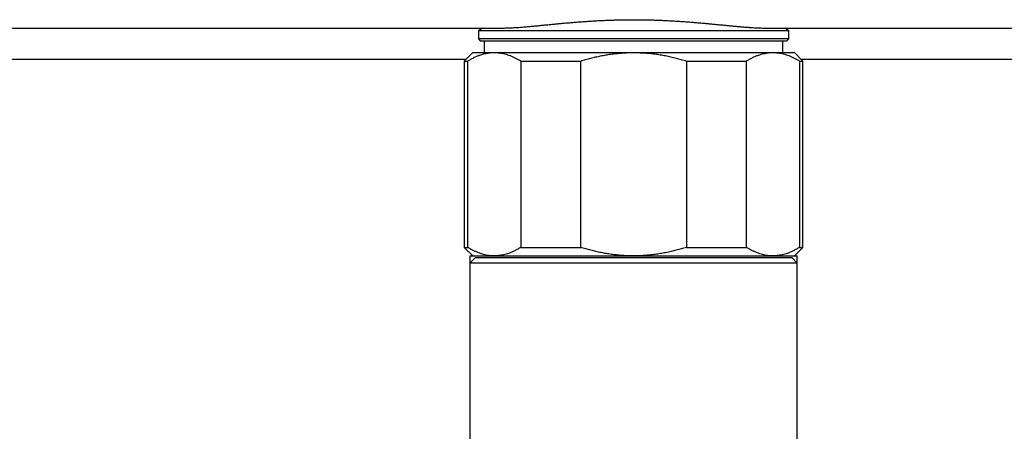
# Model space of a CAD drawing. Header units: millimetres. Extents: x 8 to 1323, y 12 to 708.
# Tile 22 of 44: x 628 to 716, y 615 to 651. Entities that reach past the tile are written whole.
import ezdxf

# ---------------------------------------------------------------- set-up
doc = ezdxf.new("R2010")
doc.units = ezdxf.units.MM

msp = doc.modelspace()

# ---------------------------------------------------------------- linework, layer by layer
at = {"color": 7, "linetype": 'Continuous', "lineweight": 30}
for p, q in [((557.664, 650.408), (671.193, 650.408)), ((669.38, 650.408), (669.014, 650.152)), ((669.014, 650.152), (669.014, 649.438)), ((696.514, 650.152), (669.014, 650.152)), ((694.336, 650.408), (807.864, 650.408)), ((696.514, 650.152), (696.148, 650.408)), ((696.514, 649.438), (696.514, 650.152)), ((669.014, 649.438), (669.214, 649.238)), ((696.514, 649.438), (669.014, 649.438)), ((696.314, 649.238), (669.214, 649.238)), ((669.543, 649.238), (669.543, 648.238)), ((695.984, 648.238), (695.984, 649.238)), ((696.314, 649.238), (696.514, 649.438)), ((668.514, 648.238), (667.764, 647.488)), ((668.514, 648.238), (670.423, 648.238)), ((670.423, 648.238), (682.764, 648.238)), ((682.764, 648.238), (695.105, 648.238)), ((695.105, 648.238), (697.014, 648.238)), ((697.764, 647.488), (697.014, 648.238)), ((592.114, 647.642), (667.918, 647.642)), ((667.764, 647.488), (667.764, 630.988)), ((667.764, 647.488), (668.081, 647.488)), ((668.081, 630.988), (668.081, 647.488)), ((672.765, 647.488), (672.765, 630.988)), ((672.765, 647.488), (678.08, 647.488)), ((678.08, 630.988), (678.08, 647.488)), ((687.448, 647.488), (687.448, 630.988)), ((687.448, 647.488), (692.763, 647.488)), ((692.763, 630.988), (692.763, 647.488)), ((697.447, 647.488), (697.447, 630.988)), ((697.447, 647.488), (697.764, 647.488)), ((697.609, 647.642), (773.414, 647.642)), ((697.764, 630.988), (697.764, 647.488)), ((667.764, 630.988), (668.514, 630.238)), ((667.764, 630.988), (668.081, 630.988)), ((672.765, 630.988), (678.08, 630.988)), ((687.448, 630.988), (692.763, 630.988)), ((697.014, 630.238), (697.764, 630.988)), ((697.447, 630.988), (697.764, 630.988)), ((668.264, 630.238), (668.264, 629.581)), ((668.264, 630.238), (697.264, 630.238)), ((668.764, 630.081), (668.264, 629.581)), ((668.764, 630.081), (696.764, 630.081)), ((697.264, 629.581), (696.764, 630.081)), ((697.264, 629.581), (697.264, 630.238)), ((668.264, 629.581), (668.264, 612.581)), ((697.264, 629.581), (668.264, 629.581)), ((697.264, 612.581), (697.264, 629.581))]:
    msp.add_line(p, q, dxfattribs=at)
at = {"color": 8, "linetype": 'Continuous', "lineweight": 0}
for p, q in [((592.114, 647.645), (667.921, 647.645)), ((697.607, 647.645), (773.414, 647.645))]:
    msp.add_line(p, q, dxfattribs=at)
at = {"color": 7, "linetype": 'Continuous', "lineweight": 30}
for points, knots in [([(671.193, 650.409), (671.256, 650.409), (671.399, 650.409), (671.635, 650.415), (671.897, 650.426), (672.168, 650.44), (672.448, 650.457), (672.738, 650.478), (673.04, 650.502), (673.354, 650.529), (673.68, 650.559), (674.014, 650.59), (674.357, 650.624), (674.713, 650.658), (675.082, 650.695), (675.463, 650.732), (675.853, 650.77), (676.249, 650.807), (676.657, 650.845), (677.074, 650.881), (677.502, 650.917), (677.937, 650.951), (678.376, 650.984), (678.82, 651.014), (679.267, 651.041), (679.718, 651.065), (680.172, 651.087), (680.628, 651.105), (681.092, 651.121), (681.563, 651.132), (682.04, 651.14), (682.518, 651.144), (682.996, 651.144), (683.466, 651.14), (683.925, 651.133), (684.375, 651.122), (684.823, 651.108), (685.269, 651.091), (685.716, 651.07), (686.164, 651.046), (686.612, 651.02), (687.057, 650.99), (687.496, 650.959), (687.926, 650.925), (688.347, 650.89), (688.76, 650.854), (689.166, 650.818), (689.565, 650.78), (689.961, 650.742), (690.352, 650.704), (690.738, 650.666), (691.116, 650.629), (691.484, 650.593), (691.842, 650.559), (692.188, 650.528), (692.524, 650.499), (692.849, 650.474), (693.163, 650.452), (693.468, 650.434), (693.765, 650.42), (694.05, 650.411), (694.24, 650.408), (694.331, 650.409), (694.336, 650.409)], [0, 0, 0, 0, 0.012396, 0.028224, 0.043774, 0.059336, 0.074902, 0.090464, 0.106014, 0.121962, 0.137921, 0.153884, 0.169843, 0.185791, 0.202371, 0.218965, 0.235563, 0.252156, 0.268737, 0.285777, 0.302831, 0.31989, 0.336944, 0.353984, 0.370909, 0.387849, 0.404794, 0.421734, 0.438659, 0.456102, 0.473561, 0.491026, 0.508485, 0.525928, 0.542425, 0.558934, 0.575449, 0.591959, 0.608455, 0.625426, 0.642411, 0.659401, 0.676387, 0.693358, 0.709962, 0.726579, 0.743201, 0.759818, 0.776422, 0.793487, 0.810566, 0.82765, 0.844729, 0.861793, 0.878744, 0.89571, 0.912681, 0.929646, 0.946596, 0.964079, 0.98158, 0.999086, 1, 1, 1, 1]), ([(668.081, 647.488), (668.169, 647.541), (668.345, 647.647), (668.611, 647.787), (668.879, 647.91), (669.133, 648.009), (669.371, 648.085), (669.594, 648.144), (669.817, 648.189), (670.041, 648.219), (670.243, 648.235), (670.37, 648.237), (670.423, 648.238)], [0, 0, 0, 0, 0.115592, 0.231242, 0.346881, 0.462458, 0.5567, 0.651008, 0.745334, 0.839634, 0.933869, 1, 1, 1, 1]), ([(670.423, 648.238), (670.501, 648.236), (670.658, 648.233), (670.893, 648.209), (671.128, 648.171), (671.361, 648.117), (671.596, 648.048), (671.831, 647.964), (672.067, 647.866), (672.302, 647.753), (672.534, 647.628), (672.688, 647.534), (672.765, 647.488)], [0, 0, 0, 0, 0.098738, 0.197552, 0.296396, 0.395219, 0.493964, 0.595123, 0.696341, 0.79759, 0.898826, 1, 1, 1, 1]), ([(678.08, 647.488), (678.226, 647.532), (678.517, 647.621), (678.957, 647.74), (679.401, 647.848), (679.847, 647.944), (680.298, 648.028), (680.756, 648.099), (681.218, 648.156), (681.682, 648.199), (682.147, 648.227), (682.508, 648.237), (682.714, 648.238), (682.764, 648.238)], [0, 0, 0, 0, 0.095799, 0.19165, 0.287511, 0.383348, 0.479135, 0.576929, 0.674797, 0.772685, 0.870545, 0.968331, 1, 1, 1, 1]), ([(682.764, 648.238), (682.921, 648.236), (683.234, 648.233), (683.704, 648.209), (684.173, 648.171), (684.641, 648.117), (685.11, 648.048), (685.58, 647.964), (686.052, 647.866), (686.521, 647.753), (686.987, 647.628), (687.294, 647.534), (687.448, 647.488)], [0, 0, 0, 0, 0.098738, 0.197552, 0.296396, 0.395219, 0.493964, 0.595123, 0.696341, 0.79759, 0.898826, 1, 1, 1, 1]), ([(692.763, 647.488), (692.851, 647.541), (693.026, 647.647), (693.293, 647.787), (693.561, 647.91), (693.815, 648.009), (694.053, 648.085), (694.276, 648.144), (694.499, 648.189), (694.723, 648.219), (694.925, 648.235), (695.052, 648.237), (695.105, 648.238)], [0, 0, 0, 0, 0.115592, 0.231242, 0.346881, 0.462458, 0.5567, 0.651008, 0.745334, 0.839634, 0.933869, 1, 1, 1, 1]), ([(695.105, 648.238), (695.183, 648.236), (695.34, 648.233), (695.575, 648.209), (695.809, 648.171), (696.043, 648.117), (696.278, 648.048), (696.513, 647.964), (696.749, 647.866), (696.983, 647.753), (697.216, 647.628), (697.37, 647.534), (697.447, 647.488)], [0, 0, 0, 0, 0.098738, 0.197552, 0.296396, 0.395219, 0.493964, 0.595123, 0.696341, 0.79759, 0.898826, 1, 1, 1, 1]), ([(670.423, 630.238), (670.345, 630.239), (670.188, 630.242), (669.953, 630.267), (669.718, 630.305), (669.485, 630.358), (669.25, 630.427), (669.015, 630.511), (668.779, 630.61), (668.544, 630.723), (668.312, 630.848), (668.158, 630.941), (668.081, 630.988)], [0, 0, 0, 0, 0.098738, 0.197552, 0.296396, 0.395219, 0.493964, 0.595123, 0.696341, 0.79759, 0.898826, 1, 1, 1, 1]), ([(672.765, 630.988), (672.677, 630.935), (672.501, 630.828), (672.235, 630.689), (671.967, 630.565), (671.713, 630.467), (671.475, 630.39), (671.252, 630.332), (671.029, 630.287), (670.805, 630.256), (670.603, 630.24), (670.475, 630.238), (670.423, 630.238)], [0, 0, 0, 0, 0.115592, 0.231242, 0.346881, 0.462458, 0.5567, 0.651008, 0.745334, 0.839634, 0.933869, 1, 1, 1, 1]), ([(682.764, 630.238), (682.714, 630.238), (682.511, 630.239), (682.157, 630.248), (681.702, 630.275), (681.248, 630.316), (680.795, 630.371), (680.341, 630.44), (679.886, 630.523), (679.43, 630.62), (678.976, 630.731), (678.526, 630.852), (678.229, 630.942), (678.08, 630.988)], [0, 0, 0, 0, 0.031669, 0.127365, 0.22313, 0.318922, 0.414695, 0.510398, 0.608275, 0.706206, 0.804163, 0.90211, 1, 1, 1, 1]), ([(687.448, 630.988), (687.297, 630.942), (686.997, 630.851), (686.542, 630.728), (686.085, 630.617), (685.624, 630.52), (685.157, 630.435), (684.685, 630.364), (684.206, 630.308), (683.726, 630.268), (683.245, 630.243), (682.924, 630.239), (682.764, 630.238)], [0, 0, 0, 0, 0.098852, 0.197762, 0.296684, 0.395577, 0.494416, 0.595482, 0.696631, 0.797802, 0.898942, 1, 1, 1, 1]), ([(695.105, 630.238), (695.026, 630.239), (694.87, 630.242), (694.635, 630.267), (694.4, 630.305), (694.166, 630.358), (693.932, 630.427), (693.696, 630.511), (693.461, 630.61), (693.226, 630.723), (692.993, 630.848), (692.84, 630.941), (692.763, 630.988)], [0, 0, 0, 0, 0.098738, 0.197552, 0.296396, 0.395219, 0.493964, 0.595123, 0.696341, 0.79759, 0.898826, 1, 1, 1, 1]), ([(697.447, 630.988), (697.359, 630.935), (697.183, 630.828), (696.917, 630.689), (696.648, 630.565), (696.395, 630.467), (696.157, 630.39), (695.934, 630.332), (695.71, 630.287), (695.486, 630.256), (695.284, 630.24), (695.157, 630.238), (695.105, 630.238)], [0, 0, 0, 0, 0.115592, 0.231242, 0.346881, 0.462458, 0.5567, 0.651008, 0.745334, 0.839634, 0.933869, 1, 1, 1, 1])]:
    msp.add_open_spline(points, degree=3, knots=knots, dxfattribs=at)

doc.saveas('drawing.dxf')
